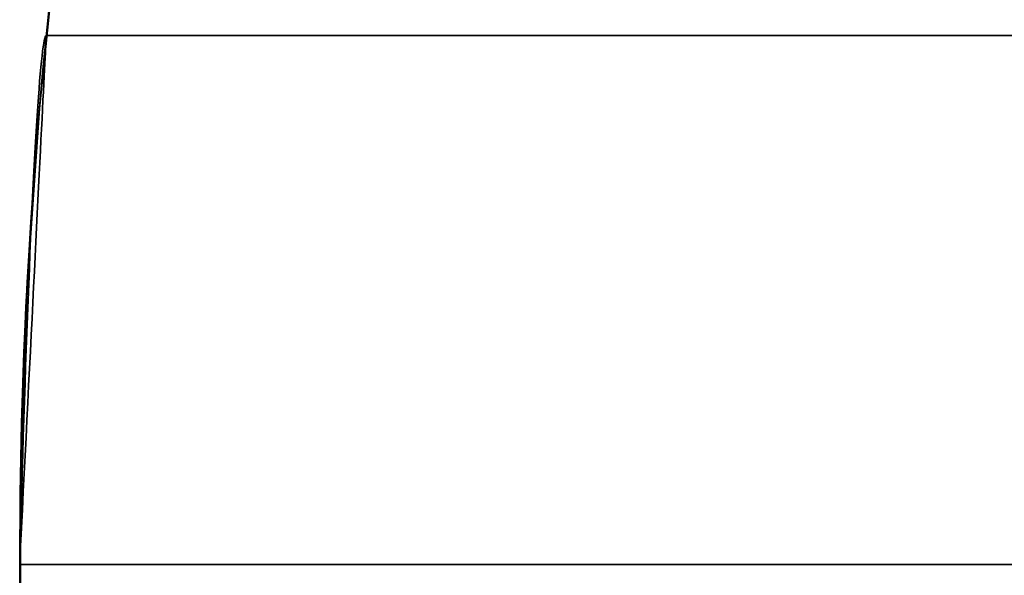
# Model space of a CAD drawing. Extents: x -3378 to 3007, y -425 to 173.
# Tile 13 of 256: x -3347.55 to -3344.76, y -326.03 to -324.46. Entities that reach past the tile are written whole.
import ezdxf

# ---------------------------------------------------------------- set-up
doc = ezdxf.new("R2010")
doc.units = 0
doc.layers.add('PREDEFINITO', color=7, linetype='CONTINUOUS')

msp = doc.modelspace()

# ---------------------------------------------------------------- linework, layer by layer
at = {"layer": 'PREDEFINITO'}
for p, q in [((-3347.4937, -324.7083, 2295), (-3347.4401, -324.1933, 2295)), ((-3347.4401, -324.1933, 1820), (-3347.4937, -324.7083, 1820)), ((-3347.4937, -324.7083, 2057.5), (-3347.4401, -324.1933, 2057.5)), ((-3347.4787, -324.5463, 1345.0708), (-3347.4533, -324.3057, 1345.0962)), ((-3347.4847, -324.6085, 1845.7948), (-3347.4651, -324.4124, 1845.7576)), ((-3347.4651, -324.4124, 1830.0763), (-3347.4847, -324.6085, 1830.0391)), ((-3347.4847, -324.6085, 2269.8778), (-3347.4651, -324.4124, 2269.8406)), ((-3347.4651, -324.4124, 2254.1594), (-3347.4847, -324.6085, 2254.1222)), ((-3347.4847, -324.6085, 1421.7117), (-3347.4651, -324.4124, 1421.6745)), ((-3347.4651, -324.4124, 1405.9932), (-3347.4847, -324.6085, 1405.956)), ((-3347.4785, -324.5095, 2061.6153), (-3347.4799, -324.5159, 2061.6673)), ((-3347.4799, -324.5159, 2061.2497), (-3347.4785, -324.5095, 2061.3016)), ((-3347.4785, -324.5095, 1614.2186), (-3347.4799, -324.5159, 1614.1666)), ((-3347.4799, -324.5159, 1614.5842), (-3347.4785, -324.5095, 1614.5322)), ((-3347.477, -324.505, 2061.5631), (-3347.4785, -324.5095, 2061.6153)), ((-3347.4785, -324.5095, 2061.3016), (-3347.477, -324.505, 2061.3538)), ((-3347.477, -324.505, 1614.2707), (-3347.4785, -324.5095, 1614.2186)), ((-3347.4785, -324.5095, 1614.5322), (-3347.477, -324.505, 1614.48)), ((-3347.4757, -324.5022, 2061.5108), (-3347.477, -324.505, 2061.5631)), ((-3347.477, -324.505, 2061.3538), (-3347.4757, -324.5022, 2061.4061)), ((-3347.4757, -324.5022, 1614.323), (-3347.477, -324.505, 1614.2707)), ((-3347.477, -324.505, 1614.48), (-3347.4757, -324.5022, 1614.4278)), ((-3347.4743, -324.5013, 2061.4585), (-3347.4757, -324.5022, 2061.5108)), ((-3347.4757, -324.5022, 2061.4061), (-3347.4743, -324.5013, 2061.4585)), ((-3347.4743, -324.5013, 1614.3754), (-3347.4757, -324.5022, 1614.323)), ((-3347.4757, -324.5022, 1614.4278), (-3347.4743, -324.5013, 1614.3754)), ((-3347.4752, -324.5194, 2284.7677), (-3347.4749, -324.5123, 2284.8191)), ((-3347.4749, -324.5123, 2285.1809), (-3347.4752, -324.5194, 2285.2323)), ((-3347.4749, -324.5123, 2284.8191), (-3347.4746, -324.5069, 2284.8706)), ((-3347.4746, -324.5069, 2285.1294), (-3347.4749, -324.5123, 2285.1809)), ((-3347.4746, -324.5069, 2284.8706), (-3347.4744, -324.5033, 2284.9223)), ((-3347.4744, -324.5033, 2285.0777), (-3347.4746, -324.5069, 2285.1294)), ((-3347.4744, -324.5033, 2284.9223), (-3347.4743, -324.5015, 2284.9741)), ((-3347.4743, -324.5015, 2285.0259), (-3347.4744, -324.5033, 2285.0777)), ((-3347.4743, -324.5013, 2061.4585), (-3312.5495, -324.5013, 2061.4585)), ((-3347.4743, -324.5013, 1614.3754), (-3312.5495, -324.5013, 1614.3754)), ((-3312.5495, -324.5013, 2285), (-3347.4743, -324.5013, 2285)), ((-3347.4743, -324.5015, 2284.9741), (-3347.4743, -324.5015, 2285.0259)), ((-3347.483, -324.5341, 2061.7704), (-3347.4846, -324.5459, 2061.8214)), ((-3347.4846, -324.5459, 2061.0955), (-3347.483, -324.5341, 2061.1466)), ((-3347.483, -324.5341, 1614.0635), (-3347.4846, -324.5459, 1614.0125)), ((-3347.4846, -324.5459, 1614.7383), (-3347.483, -324.5341, 1614.6873)), ((-3347.4814, -324.5241, 2061.719), (-3347.483, -324.5341, 2061.7704)), ((-3347.483, -324.5341, 2061.1466), (-3347.4814, -324.5241, 2061.198)), ((-3347.4814, -324.5241, 1614.1149), (-3347.483, -324.5341, 1614.0635)), ((-3347.483, -324.5341, 1614.6873), (-3347.4814, -324.5241, 1614.6359)), ((-3347.4799, -324.5159, 2061.6673), (-3347.4814, -324.5241, 2061.719)), ((-3347.4814, -324.5241, 2061.198), (-3347.4799, -324.5159, 2061.2497)), ((-3347.4799, -324.5159, 1614.1666), (-3347.4814, -324.5241, 1614.1149)), ((-3347.4814, -324.5241, 1614.6359), (-3347.4799, -324.5159, 1614.5842)), ((-3347.4768, -324.5513, 2284.6156), (-3347.4762, -324.5389, 2284.666)), ((-3347.4762, -324.5389, 2285.334), (-3347.4768, -324.5513, 2285.3844)), ((-3347.4762, -324.5389, 2284.666), (-3347.4757, -324.5283, 2284.7167)), ((-3347.4757, -324.5283, 2285.2833), (-3347.4762, -324.5389, 2285.334)), ((-3347.4757, -324.5283, 2284.7167), (-3347.4752, -324.5194, 2284.7677)), ((-3347.4752, -324.5194, 2285.2323), (-3347.4757, -324.5283, 2285.2833)), ((-3347.5003, -324.7876, 1345.0492), (-3347.4787, -324.5463, 1345.0708)), ((-3347.4862, -324.5595, 2061.872), (-3347.4878, -324.5748, 2061.922)), ((-3347.4878, -324.5748, 2060.9949), (-3347.4862, -324.5595, 2061.045)), ((-3347.4862, -324.5595, 1613.9619), (-3347.4878, -324.5748, 1613.9118)), ((-3347.4878, -324.5748, 1614.839), (-3347.4862, -324.5595, 1614.7889)), ((-3347.4846, -324.5459, 2061.8214), (-3347.4862, -324.5595, 2061.872)), ((-3347.4862, -324.5595, 2061.045), (-3347.4846, -324.5459, 2061.0955)), ((-3347.4846, -324.5459, 1614.0125), (-3347.4862, -324.5595, 1613.9619)), ((-3347.4862, -324.5595, 1614.7889), (-3347.4846, -324.5459, 1614.7383)), ((-3347.4783, -324.5813, 2284.5164), (-3347.4775, -324.5655, 2284.5658)), ((-3347.4775, -324.5655, 2285.4342), (-3347.4783, -324.5813, 2285.4836)), ((-3347.4775, -324.5655, 2284.5658), (-3347.4768, -324.5513, 2284.6156)), ((-3347.4768, -324.5513, 2285.3844), (-3347.4775, -324.5655, 2285.4342)), ((-3347.4895, -324.5918, 2061.9715), (-3347.4912, -324.6106, 2062.0204)), ((-3347.4912, -324.6106, 2060.8965), (-3347.4895, -324.5918, 2060.9454)), ((-3347.4895, -324.5918, 1613.8623), (-3347.4912, -324.6106, 1613.8134)), ((-3347.4912, -324.6106, 1614.9373), (-3347.4895, -324.5918, 1614.8885)), ((-3347.4878, -324.5748, 2061.922), (-3347.4895, -324.5918, 2061.9715)), ((-3347.4895, -324.5918, 2060.9454), (-3347.4878, -324.5748, 2060.9949)), ((-3347.4878, -324.5748, 1613.9118), (-3347.4895, -324.5918, 1613.8623)), ((-3347.4895, -324.5918, 1614.8885), (-3347.4878, -324.5748, 1614.839)), ((-3347.4802, -324.618, 2284.4196), (-3347.4792, -324.5988, 2284.4677)), ((-3347.4792, -324.5988, 2285.5323), (-3347.4802, -324.618, 2285.5804)), ((-3347.4792, -324.5988, 2284.4677), (-3347.4783, -324.5813, 2284.5164)), ((-3347.4783, -324.5813, 2285.4836), (-3347.4792, -324.5988, 2285.5323)), ((-3347.5017, -324.8055, 1845.8271), (-3347.4847, -324.6085, 1845.7948)), ((-3347.4847, -324.6085, 1830.0391), (-3347.5017, -324.8055, 1830.0068)), ((-3347.5017, -324.8055, 2269.9101), (-3347.4847, -324.6085, 2269.8778)), ((-3347.4847, -324.6085, 2254.1222), (-3347.5017, -324.8055, 2254.0899)), ((-3347.5017, -324.8055, 1421.744), (-3347.4847, -324.6085, 1421.7117)), ((-3347.4847, -324.6085, 1405.956), (-3347.5017, -324.8055, 1405.9237)), ((-3347.4912, -324.6106, 2062.0204), (-3347.4929, -324.631, 2062.0686)), ((-3347.4929, -324.631, 2060.8483), (-3347.4912, -324.6106, 2060.8965)), ((-3347.4912, -324.6106, 1613.8134), (-3347.4929, -324.631, 1613.7653)), ((-3347.4929, -324.631, 1614.9855), (-3347.4912, -324.6106, 1614.9373)), ((-3347.4812, -324.6389, 2284.3721), (-3347.4802, -324.618, 2284.4196)), ((-3347.4802, -324.618, 2285.5804), (-3347.4812, -324.6389, 2285.6279)), ((-3347.4946, -324.6532, 2062.1161), (-3347.4964, -324.6769, 2062.1627)), ((-3347.4964, -324.6769, 2060.7542), (-3347.4946, -324.6532, 2060.8009)), ((-3347.4946, -324.6532, 1613.7178), (-3347.4964, -324.6769, 1613.6712)), ((-3347.4964, -324.6769, 1615.0796), (-3347.4946, -324.6532, 1615.033)), ((-3347.4929, -324.631, 2062.0686), (-3347.4946, -324.6532, 2062.1161)), ((-3347.4946, -324.6532, 2060.8009), (-3347.4929, -324.631, 2060.8483)), ((-3347.4929, -324.631, 1613.7653), (-3347.4946, -324.6532, 1613.7178)), ((-3347.4946, -324.6532, 1615.033), (-3347.4929, -324.631, 1614.9855)), ((-3347.4823, -324.6613, 2284.3254), (-3347.4812, -324.6389, 2284.3721)), ((-3347.4812, -324.6389, 2285.6279), (-3347.4823, -324.6613, 2285.6746)), ((-3347.4964, -324.6769, 2062.1627), (-3347.4982, -324.7023, 2062.2085)), ((-3347.4982, -324.7023, 2060.7084), (-3347.4964, -324.6769, 2060.7542)), ((-3347.4964, -324.6769, 1613.6712), (-3347.4982, -324.7023, 1613.6254)), ((-3347.4982, -324.7023, 1615.1254), (-3347.4964, -324.6769, 1615.0796)), ((-3347.4835, -324.6854, 2284.2796), (-3347.4823, -324.6613, 2284.3254)), ((-3347.4823, -324.6613, 2285.6746), (-3347.4835, -324.6854, 2285.7204)), ((-3347.5294, -325.2249, 2295), (-3347.4937, -324.7083, 2295)), ((-3347.4937, -324.7083, 1820), (-3347.5294, -325.2249, 1820)), ((-3347.5294, -325.2249, 2057.5), (-3347.4937, -324.7083, 2057.5)), ((-3347.4982, -324.7023, 2062.2085), (-3347.5, -324.7293, 2062.2534)), ((-3347.5, -324.7293, 2060.6636), (-3347.4982, -324.7023, 2060.7084)), ((-3347.4982, -324.7023, 1613.6254), (-3347.5, -324.7293, 1613.5805)), ((-3347.5, -324.7293, 1615.1703), (-3347.4982, -324.7023, 1615.1254)), ((-3347.4848, -324.7111, 2284.2345), (-3347.4835, -324.6854, 2284.2796)), ((-3347.4835, -324.6854, 2285.7204), (-3347.4848, -324.7111, 2285.7655)), ((-3347.5, -324.7293, 2062.2534), (-3347.5018, -324.7578, 2062.2973)), ((-3347.5018, -324.7578, 2060.6197), (-3347.5, -324.7293, 2060.6636)), ((-3347.5, -324.7293, 1613.5805), (-3347.5018, -324.7578, 1613.5366)), ((-3347.5018, -324.7578, 1615.2142), (-3347.5, -324.7293, 1615.1703)), ((-3347.4876, -324.7669, 2284.1473), (-3347.4862, -324.7382, 2284.1904)), ((-3347.4862, -324.7382, 2285.8096), (-3347.4876, -324.7669, 2285.8527)), ((-3347.4862, -324.7382, 2284.1904), (-3347.4848, -324.7111, 2284.2345)), ((-3347.4848, -324.7111, 2285.7655), (-3347.4862, -324.7382, 2285.8096)), ((-3347.5018, -324.7578, 2062.2973), (-3347.5036, -324.7878, 2062.3402)), ((-3347.5036, -324.7878, 2060.5768), (-3347.5018, -324.7578, 2060.6197)), ((-3347.5018, -324.7578, 1613.5366), (-3347.5036, -324.7878, 1613.4937)), ((-3347.5036, -324.7878, 1615.2571), (-3347.5018, -324.7578, 1615.2142)), ((-3347.518, -325.0296, 1345.0315), (-3347.5003, -324.7876, 1345.0492)), ((-3347.5036, -324.7878, 2062.3402), (-3347.5055, -324.8193, 2062.382)), ((-3347.5055, -324.8193, 2060.535), (-3347.5036, -324.7878, 2060.5768)), ((-3347.5036, -324.7878, 1613.4937), (-3347.5055, -324.8193, 1613.4519)), ((-3347.5055, -324.8193, 1615.2989), (-3347.5036, -324.7878, 1615.2571)), ((-3347.4891, -324.7971, 2284.1052), (-3347.4876, -324.7669, 2284.1473)), ((-3347.4876, -324.7669, 2285.8527), (-3347.4891, -324.7971, 2285.8948)), ((-3347.5162, -325.0033, 1845.8544), (-3347.5017, -324.8055, 1845.8271)), ((-3347.5017, -324.8055, 1830.0068), (-3347.5162, -325.0033, 1829.9794)), ((-3347.5162, -325.0033, 2269.9375), (-3347.5017, -324.8055, 2269.9101)), ((-3347.5017, -324.8055, 2254.0899), (-3347.5162, -325.0033, 2254.0625)), ((-3347.5162, -325.0033, 1421.7714), (-3347.5017, -324.8055, 1421.744)), ((-3347.5017, -324.8055, 1405.9237), (-3347.5162, -325.0033, 1405.8963)), ((-3347.5055, -324.8193, 2062.382), (-3347.5073, -324.8523, 2062.4227)), ((-3347.5073, -324.8523, 2060.4943), (-3347.5055, -324.8193, 2060.535)), ((-3347.5055, -324.8193, 1613.4519), (-3347.5073, -324.8523, 1613.4112)), ((-3347.5073, -324.8523, 1615.3396), (-3347.5055, -324.8193, 1615.2989)), ((-3347.4907, -324.8287, 2284.0641), (-3347.4891, -324.7971, 2284.1052)), ((-3347.4891, -324.7971, 2285.8948), (-3347.4907, -324.8287, 2285.9359)), ((-3347.4924, -324.8616, 2284.0242), (-3347.4907, -324.8287, 2284.0641)), ((-3347.4907, -324.8287, 2285.9359), (-3347.4924, -324.8616, 2285.9758)), ((-3347.5073, -324.8523, 2062.4227), (-3347.5092, -324.8866, 2062.4622)), ((-3347.5092, -324.8866, 2060.4548), (-3347.5073, -324.8523, 2060.4943)), ((-3347.5073, -324.8523, 1613.4112), (-3347.5092, -324.8866, 1613.3717)), ((-3347.5092, -324.8866, 1615.3791), (-3347.5073, -324.8523, 1615.3396)), ((-3347.4941, -324.896, 2283.9854), (-3347.4924, -324.8616, 2284.0242)), ((-3347.4924, -324.8616, 2285.9758), (-3347.4941, -324.896, 2286.0146)), ((-3347.5092, -324.8866, 2062.4622), (-3347.511, -324.9223, 2062.5005)), ((-3347.511, -324.9223, 2060.4165), (-3347.5092, -324.8866, 2060.4548)), ((-3347.5092, -324.8866, 1613.3717), (-3347.511, -324.9223, 1613.3334)), ((-3347.511, -324.9223, 1615.4174), (-3347.5092, -324.8866, 1615.3791)), ((-3347.4959, -324.9317, 2283.9479), (-3347.4941, -324.896, 2283.9854)), ((-3347.4941, -324.896, 2286.0146), (-3347.4959, -324.9317, 2286.0521)), ((-3347.511, -324.9223, 2062.5005), (-3347.5129, -324.9593, 2062.5375)), ((-3347.5129, -324.9593, 2060.3795), (-3347.511, -324.9223, 2060.4165)), ((-3347.511, -324.9223, 1613.3334), (-3347.5129, -324.9593, 1613.2964)), ((-3347.5129, -324.9593, 1615.4544), (-3347.511, -324.9223, 1615.4174)), ((-3347.4977, -324.9686, 2283.9116), (-3347.4959, -324.9317, 2283.9479)), ((-3347.4959, -324.9317, 2286.0521), (-3347.4977, -324.9686, 2286.0884)), ((-3347.5129, -324.9593, 2062.5375), (-3347.5147, -324.9976, 2062.5732)), ((-3347.5147, -324.9976, 2060.3438), (-3347.5129, -324.9593, 2060.3795)), ((-3347.5129, -324.9593, 1613.2964), (-3347.5147, -324.9976, 1613.2607)), ((-3347.5147, -324.9976, 1615.4901), (-3347.5129, -324.9593, 1615.4544)), ((-3347.4996, -325.0068, 2283.8766), (-3347.4977, -324.9686, 2283.9116)), ((-3347.4977, -324.9686, 2286.0884), (-3347.4996, -325.0068, 2286.1234)), ((-3347.5281, -325.2018, 1845.8769), (-3347.5162, -325.0033, 1845.8544)), ((-3347.5162, -325.0033, 1829.9794), (-3347.5281, -325.2018, 1829.957)), ((-3347.5281, -325.2018, 2269.96), (-3347.5162, -325.0033, 2269.9375)), ((-3347.5162, -325.0033, 2254.0625), (-3347.5281, -325.2018, 2254.04)), ((-3347.5281, -325.2018, 1421.7938), (-3347.5162, -325.0033, 1421.7714)), ((-3347.5162, -325.0033, 1405.8963), (-3347.5281, -325.2018, 1405.8739)), ((-3347.5147, -324.9976, 2062.5732), (-3347.5166, -325.0371, 2062.6075)), ((-3347.5166, -325.0371, 2060.3094), (-3347.5147, -324.9976, 2060.3438)), ((-3347.5147, -324.9976, 1613.2607), (-3347.5166, -325.0371, 1613.2263)), ((-3347.5166, -325.0371, 1615.5244), (-3347.5147, -324.9976, 1615.4901)), ((-3347.5016, -325.0461, 2283.8429), (-3347.4996, -325.0068, 2283.8766)), ((-3347.4996, -325.0068, 2286.1234), (-3347.5016, -325.0461, 2286.1571)), ((-3347.5318, -325.2721, 1345.0177), (-3347.518, -325.0296, 1345.0315)), ((-3347.5166, -325.0371, 2062.6075), (-3347.5184, -325.0778, 2062.6405)), ((-3347.5184, -325.0778, 2060.2765), (-3347.5166, -325.0371, 2060.3094)), ((-3347.5166, -325.0371, 1613.2263), (-3347.5184, -325.0778, 1613.1934)), ((-3347.5184, -325.0778, 1615.5574), (-3347.5166, -325.0371, 1615.5244)), ((-3347.5037, -325.0866, 2283.8106), (-3347.5016, -325.0461, 2283.8429)), ((-3347.5016, -325.0461, 2286.1571), (-3347.5037, -325.0866, 2286.1894)), ((-3347.5184, -325.0778, 2062.6405), (-3347.5203, -325.1196, 2062.672)), ((-3347.5203, -325.1196, 2060.245), (-3347.5184, -325.0778, 2060.2765)), ((-3347.5184, -325.0778, 1613.1934), (-3347.5203, -325.1196, 1613.1619)), ((-3347.5203, -325.1196, 1615.5889), (-3347.5184, -325.0778, 1615.5574)), ((-3347.5057, -325.1282, 2283.7798), (-3347.5037, -325.0866, 2283.8106)), ((-3347.5037, -325.0866, 2286.1894), (-3347.5057, -325.1282, 2286.2202)), ((-3347.5203, -325.1196, 2062.672), (-3347.5221, -325.1625, 2062.702)), ((-3347.5221, -325.1625, 2060.2149), (-3347.5203, -325.1196, 2060.245)), ((-3347.5203, -325.1196, 1613.1619), (-3347.5221, -325.1625, 1613.1319)), ((-3347.5221, -325.1625, 1615.6189), (-3347.5203, -325.1196, 1615.5889)), ((-3347.5079, -325.1708, 2283.7503), (-3347.5057, -325.1282, 2283.7798)), ((-3347.5057, -325.1282, 2286.2202), (-3347.5079, -325.1708, 2286.2497)), ((-3347.5221, -325.1625, 2062.702), (-3347.5239, -325.2064, 2062.7305)), ((-3347.5239, -325.2064, 2060.1864), (-3347.5221, -325.1625, 2060.2149)), ((-3347.5221, -325.1625, 1613.1319), (-3347.5239, -325.2064, 1613.1033)), ((-3347.5239, -325.2064, 1615.6474), (-3347.5221, -325.1625, 1615.6189)), ((-3347.5101, -325.2144, 2283.7224), (-3347.5079, -325.1708, 2283.7503)), ((-3347.5079, -325.1708, 2286.2497), (-3347.5101, -325.2144, 2286.2776)), ((-3347.5375, -325.4009, 1845.8944), (-3347.5281, -325.2018, 1845.8769)), ((-3347.5281, -325.2018, 1829.957), (-3347.5375, -325.4009, 1829.9395)), ((-3347.5375, -325.4009, 2269.9775), (-3347.5281, -325.2018, 2269.96)), ((-3347.5281, -325.2018, 2254.04), (-3347.5375, -325.4009, 2254.0225)), ((-3347.5375, -325.4009, 1421.8113), (-3347.5281, -325.2018, 1421.7938)), ((-3347.5281, -325.2018, 1405.8739), (-3347.5375, -325.4009, 1405.8564)), ((-3347.5239, -325.2064, 2062.7305), (-3347.5257, -325.2513, 2062.7575)), ((-3347.5257, -325.2513, 2060.1595), (-3347.5239, -325.2064, 2060.1864)), ((-3347.5239, -325.2064, 1613.1033), (-3347.5257, -325.2513, 1613.0764)), ((-3347.5257, -325.2513, 1615.6744), (-3347.5239, -325.2064, 1615.6474)), ((-3347.5473, -325.7424, 2295), (-3347.5294, -325.2249, 2295)), ((-3347.5294, -325.2249, 1820), (-3347.5473, -325.7424, 1820)), ((-3347.5473, -325.7424, 2057.5), (-3347.5294, -325.2249, 2057.5)), ((-3347.5123, -325.2589, 2283.696), (-3347.5101, -325.2144, 2283.7224)), ((-3347.5101, -325.2144, 2286.2776), (-3347.5123, -325.2589, 2286.304)), ((-3347.5257, -325.2513, 2062.7575), (-3347.5275, -325.2971, 2062.7829)), ((-3347.5275, -325.2971, 2060.1341), (-3347.5257, -325.2513, 2060.1595)), ((-3347.5257, -325.2513, 1613.0764), (-3347.5275, -325.2971, 1613.051)), ((-3347.5275, -325.2971, 1615.6998), (-3347.5257, -325.2513, 1615.6744)), ((-3347.5146, -325.3044, 2283.6712), (-3347.5123, -325.2589, 2283.696)), ((-3347.5123, -325.2589, 2286.304), (-3347.5146, -325.3044, 2286.3288)), ((-3347.5416, -325.5149, 1345.0079), (-3347.5318, -325.2721, 1345.0177)), ((-3347.5275, -325.2971, 2062.7829), (-3347.5293, -325.3437, 2062.8066)), ((-3347.5293, -325.3437, 2060.1103), (-3347.5275, -325.2971, 2060.1341)), ((-3347.5275, -325.2971, 1613.051), (-3347.5293, -325.3437, 1613.0272)), ((-3347.5293, -325.3437, 1615.7236), (-3347.5275, -325.2971, 1615.6998)), ((-3347.5169, -325.3506, 2283.648), (-3347.5146, -325.3044, 2283.6712)), ((-3347.5146, -325.3044, 2286.3288), (-3347.5169, -325.3506, 2286.352)), ((-3347.5293, -325.3437, 2062.8066), (-3347.531, -325.3912, 2062.8287)), ((-3347.531, -325.3912, 2060.0882), (-3347.5293, -325.3437, 2060.1103)), ((-3347.5293, -325.3437, 1613.0272), (-3347.531, -325.3912, 1613.0051)), ((-3347.531, -325.3912, 1615.7457), (-3347.5293, -325.3437, 1615.7236)), ((-3347.5192, -325.3977, 2283.6263), (-3347.5169, -325.3506, 2283.648)), ((-3347.5169, -325.3506, 2286.352), (-3347.5192, -325.3977, 2286.3737)), ((-3347.5441, -325.6006, 1845.9069), (-3347.5375, -325.4009, 1845.8944)), ((-3347.5375, -325.4009, 1829.9395), (-3347.5441, -325.6006, 1829.927)), ((-3347.5441, -325.6006, 2269.99), (-3347.5375, -325.4009, 2269.9775)), ((-3347.5375, -325.4009, 2254.0225), (-3347.5441, -325.6006, 2254.01)), ((-3347.5441, -325.6006, 1421.8238), (-3347.5375, -325.4009, 1421.8113)), ((-3347.5375, -325.4009, 1405.8564), (-3347.5441, -325.6006, 1405.8439)), ((-3347.531, -325.3912, 2062.8287), (-3347.5327, -325.4394, 2062.8492)), ((-3347.5327, -325.4394, 2060.0677), (-3347.531, -325.3912, 2060.0882)), ((-3347.531, -325.3912, 1613.0051), (-3347.5327, -325.4394, 1612.9847)), ((-3347.5327, -325.4394, 1615.7661), (-3347.531, -325.3912, 1615.7457)), ((-3347.5216, -325.4454, 2283.6063), (-3347.5192, -325.3977, 2283.6263)), ((-3347.5192, -325.3977, 2286.3737), (-3347.5216, -325.4454, 2286.3937)), ((-3347.5327, -325.4394, 2062.8492), (-3347.5344, -325.4882, 2062.868)), ((-3347.5344, -325.4882, 2060.049), (-3347.5327, -325.4394, 2060.0677)), ((-3347.5327, -325.4394, 1612.9847), (-3347.5344, -325.4882, 1612.9659)), ((-3347.5344, -325.4882, 1615.7849), (-3347.5327, -325.4394, 1615.7661)), ((-3347.5241, -325.4938, 2283.588), (-3347.5216, -325.4454, 2283.6063)), ((-3347.5216, -325.4454, 2286.3937), (-3347.5241, -325.4938, 2286.412)), ((-3347.5344, -325.4882, 2062.868), (-3347.5361, -325.5377, 2062.885)), ((-3347.5361, -325.5377, 2060.0319), (-3347.5344, -325.4882, 2060.049)), ((-3347.5344, -325.4882, 1612.9659), (-3347.5361, -325.5377, 1612.9488)), ((-3347.5361, -325.5377, 1615.8019), (-3347.5344, -325.4882, 1615.7849)), ((-3347.5476, -325.7581, 1345.0019), (-3347.5416, -325.5149, 1345.0079)), ((-3347.5265, -325.5428, 2283.5714), (-3347.5241, -325.4938, 2283.588)), ((-3347.5241, -325.4938, 2286.412), (-3347.5265, -325.5428, 2286.4286)), ((-3347.5361, -325.5377, 2062.885), (-3347.5377, -325.5878, 2062.9003)), ((-3347.5377, -325.5878, 2060.0166), (-3347.5361, -325.5377, 2060.0319)), ((-3347.5361, -325.5377, 1612.9488), (-3347.5377, -325.5878, 1612.9335)), ((-3347.5377, -325.5878, 1615.8173), (-3347.5361, -325.5377, 1615.8019)), ((-3347.529, -325.5924, 2283.5564), (-3347.5265, -325.5428, 2283.5714)), ((-3347.5265, -325.5428, 2286.4286), (-3347.529, -325.5924, 2286.4436)), ((-3347.5482, -325.8008, 1845.9144), (-3347.5441, -325.6006, 1845.9069)), ((-3347.5441, -325.6006, 1829.927), (-3347.5482, -325.8008, 1829.9194)), ((-3347.5482, -325.8008, 2269.9975), (-3347.5441, -325.6006, 2269.99)), ((-3347.5441, -325.6006, 2254.01), (-3347.5482, -325.8008, 2254.0025)), ((-3347.5482, -325.8008, 1421.8313), (-3347.5441, -325.6006, 1421.8238)), ((-3347.5441, -325.6006, 1405.8439), (-3347.5482, -325.8008, 1405.8364)), ((-3347.5377, -325.5878, 2062.9003), (-3347.5393, -325.6384, 2062.9139)), ((-3347.5393, -325.6384, 2060.0031), (-3347.5377, -325.5878, 2060.0166)), ((-3347.5377, -325.5878, 1612.9335), (-3347.5393, -325.6384, 1612.92)), ((-3347.5393, -325.6384, 1615.8308), (-3347.5377, -325.5878, 1615.8173)), ((-3347.5315, -325.6425, 2283.5432), (-3347.529, -325.5924, 2283.5564)), ((-3347.529, -325.5924, 2286.4436), (-3347.5315, -325.6425, 2286.4568)), ((-3347.5393, -325.6384, 2062.9139), (-3347.5409, -325.6894, 2062.9257)), ((-3347.5409, -325.6894, 2059.9913), (-3347.5393, -325.6384, 2060.0031)), ((-3347.5393, -325.6384, 1612.92), (-3347.5409, -325.6894, 1612.9082)), ((-3347.5409, -325.6894, 1615.8426), (-3347.5393, -325.6384, 1615.8308)), ((-3347.534, -325.6929, 2283.5317), (-3347.5315, -325.6425, 2283.5432)), ((-3347.5315, -325.6425, 2286.4568), (-3347.534, -325.6929, 2286.4683)), ((-3347.5409, -325.6894, 2062.9257), (-3347.5424, -325.7408, 2062.9357)), ((-3347.5424, -325.7408, 2059.9813), (-3347.5409, -325.6894, 2059.9913)), ((-3347.5409, -325.6894, 1612.9082), (-3347.5424, -325.7408, 1612.8982)), ((-3347.5424, -325.7408, 1615.8526), (-3347.5409, -325.6894, 1615.8426)), ((-3347.5366, -325.7438, 2283.522), (-3347.534, -325.6929, 2283.5317)), ((-3347.534, -325.6929, 2286.4683), (-3347.5366, -325.7438, 2286.478)), ((-3347.5473, -326.2602, 2295), (-3347.5473, -325.7424, 2295)), ((-3347.5473, -325.7424, 1820), (-3347.5473, -326.2602, 1820)), ((-3347.5473, -326.2602, 2057.5), (-3347.5473, -325.7424, 2057.5)), ((-3347.5424, -325.7408, 2062.9357), (-3347.5439, -325.7925, 2062.9438)), ((-3347.5439, -325.7925, 2059.9731), (-3347.5424, -325.7408, 2059.9813)), ((-3347.5424, -325.7408, 1612.8982), (-3347.5439, -325.7925, 1612.89)), ((-3347.5439, -325.7925, 1615.8608), (-3347.5424, -325.7408, 1615.8526)), ((-3347.5392, -325.7949, 2283.514), (-3347.5366, -325.7438, 2283.522)), ((-3347.5366, -325.7438, 2286.478), (-3347.5392, -325.7949, 2286.486)), ((-3347.5495, -326.0013, 1345), (-3347.5476, -325.7581, 1345.0019)), ((-3347.5439, -325.7925, 2062.9438), (-3347.5454, -325.8445, 2062.9502)), ((-3347.5454, -325.8445, 2059.9667), (-3347.5439, -325.7925, 2059.9731)), ((-3347.5439, -325.7925, 1612.89), (-3347.5454, -325.8445, 1612.8836)), ((-3347.5454, -325.8445, 1615.8672), (-3347.5439, -325.7925, 1615.8608)), ((-3347.5417, -325.8463, 2283.5079), (-3347.5392, -325.7949, 2283.514)), ((-3347.5392, -325.7949, 2286.486), (-3347.5417, -325.8463, 2286.4921)), ((-3347.5495, -326.0013, 1845.9169), (-3347.5482, -325.8008, 1845.9144)), ((-3347.5482, -325.8008, 1829.9194), (-3347.5495, -326.0013, 1829.9169)), ((-3347.5495, -326.0013, 2270), (-3347.5482, -325.8008, 2269.9975)), ((-3347.5482, -325.8008, 2254.0025), (-3347.5495, -326.0013, 2254)), ((-3347.5495, -326.0013, 1421.8339), (-3347.5482, -325.8008, 1421.8313)), ((-3347.5482, -325.8008, 1405.8364), (-3347.5495, -326.0013, 1405.8339)), ((-3347.5454, -325.8445, 2062.9502), (-3347.5468, -325.8967, 2062.9548)), ((-3347.5468, -325.8967, 2059.9621), (-3347.5454, -325.8445, 2059.9667)), ((-3347.5454, -325.8445, 1612.8836), (-3347.5468, -325.8967, 1612.8791)), ((-3347.5468, -325.8967, 1615.8717), (-3347.5454, -325.8445, 1615.8672)), ((-3347.5443, -325.8979, 2283.5034), (-3347.5417, -325.8463, 2283.5079)), ((-3347.5417, -325.8463, 2286.4921), (-3347.5443, -325.8979, 2286.4965)), ((-3347.5468, -325.8967, 2062.9548), (-3347.5482, -325.949, 2062.9575)), ((-3347.5482, -325.949, 2059.9594), (-3347.5468, -325.8967, 2059.9621)), ((-3347.5468, -325.8967, 1612.8791), (-3347.5482, -325.949, 1612.8763)), ((-3347.5482, -325.949, 1615.8745), (-3347.5468, -325.8967, 1615.8717)), ((-3347.5469, -325.9496, 2283.5008), (-3347.5443, -325.8979, 2283.5034)), ((-3347.5443, -325.8979, 2286.4965), (-3347.5469, -325.9496, 2286.4992)), ((-3347.5482, -325.949, 2062.9575), (-3347.5495, -326.0013, 2062.9585)), ((-3347.5495, -326.0013, 2059.9585), (-3347.5482, -325.949, 2059.9594)), ((-3347.5482, -325.949, 1612.8763), (-3347.5495, -326.0013, 1612.8754)), ((-3347.5495, -326.0013, 1615.8754), (-3347.5482, -325.949, 1615.8745)), ((-3347.5495, -326.0013, 2283.5), (-3347.5469, -325.9496, 2283.5008)), ((-3347.5469, -325.9496, 2286.4992), (-3347.5495, -326.0013, 2286.5)), ((-3347.5476, -326.2446, 1345.0019), (-3347.5495, -326.0013, 1345)), ((-3347.5482, -326.0537, 2283.5009), (-3347.5495, -326.0013, 2283.5)), ((-3347.5495, -326.0013, 2283.5), (-3347.5495, -326.0013, 2283.5)), ((-3347.5495, -326.0013, 2286.5), (-3347.5495, -326.0013, 2286.5)), ((-3347.5495, -326.0013, 2286.5), (-3347.5482, -326.0537, 2286.4991)), ((-3347.5495, -326.0013, 2062.9585), (-3347.5495, -326.0013, 2062.9585)), ((-3347.5495, -326.0013, 2062.9585), (-3347.5469, -326.0531, 2062.9576)), ((-3347.5469, -326.0531, 2059.9593), (-3347.5495, -326.0013, 2059.9585)), ((-3347.5495, -326.0013, 2059.9585), (-3347.5495, -326.0013, 2059.9585)), ((-3347.5495, -326.0013, 1612.8754), (-3347.5495, -326.0013, 1612.8754)), ((-3347.5495, -326.0013, 1612.8754), (-3347.5469, -326.0531, 1612.8762)), ((-3347.5469, -326.0531, 1615.8746), (-3347.5495, -326.0013, 1615.8754)), ((-3347.5495, -326.0013, 1615.8754), (-3347.5495, -326.0013, 1615.8754)), ((-3347.5482, -326.2019, 1845.9144), (-3347.5495, -326.0013, 1845.9169)), ((-3347.5495, -326.0013, 1829.9169), (-3347.5482, -326.2019, 1829.9194)), ((-3347.5482, -326.2019, 2269.9975), (-3347.5495, -326.0013, 2270)), ((-3347.5495, -326.0013, 2254), (-3347.5482, -326.2019, 2254.0025)), ((-3347.5482, -326.2019, 1421.8313), (-3347.5495, -326.0013, 1421.8339)), ((-3347.5495, -326.0013, 1405.8339), (-3347.5482, -326.2019, 1405.8364)), ((-3347.5495, -326.0013, 1820), (-3347.5495, -326.0013, 1615.8754)), ((-3347.5495, -326.0013, 1612.8754), (-3347.5495, -326.0013, 1421.8339)), ((-3347.5495, -326.0013, 1405.8339), (-3347.5495, -326.0013, 1345)), ((-3347.5495, -326.0013, 2295), (-3347.5495, -326.0013, 2286.5)), ((-3347.5495, -326.0013, 2283.5), (-3347.5495, -326.0013, 2270)), ((-3347.5495, -326.0013, 2254), (-3347.5495, -326.0013, 2062.9585)), ((-3347.5495, -326.0013, 2059.9585), (-3347.5495, -326.0013, 1845.9169)), ((-3347.5495, -326.0013, 1829.9169), (-3347.5495, -326.0013, 1820)), ((-3312.5495, -326.0013, 2286.5), (-3347.5495, -326.0013, 2286.5)), ((-3312.5495, -326.0013, 2283.5), (-3347.5495, -326.0013, 2283.5)), ((-3347.5495, -326.0013, 2062.9585), (-3312.5495, -326.0013, 2062.9585)), ((-3347.5495, -326.0013, 2059.9585), (-3312.5495, -326.0013, 2059.9585)), ((-3347.5495, -326.0013, 1612.8754), (-3312.5495, -326.0013, 1612.8754)), ((-3347.5495, -326.0013, 1615.8754), (-3312.5495, -326.0013, 1615.8754)), ((-3347.5495, -326.0013, 1829.9169), (-3331.0541, -326.0013, 1829.9169)), ((-3347.5495, -326.0013, 1845.9169), (-3331.0541, -326.0013, 1845.9169)), ((-3347.5495, -326.0013, 2254), (-3331.0541, -326.0013, 2254)), ((-3347.5495, -326.0013, 2270), (-3331.0541, -326.0013, 2270)), ((-3347.5495, -326.0013, 1405.8339), (-3331.0541, -326.0013, 1405.8339)), ((-3347.5495, -326.0013, 1421.8339), (-3331.0541, -326.0013, 1421.8339))]:
    msp.add_line(p, q, dxfattribs=at)
at = {"layer": 'PREDEFINITO', "extrusion": (0, 0, -1)}
msp.add_arc((3332.5495, -326.0013, -1345), 15, 359.9621, 0.03791, dxfattribs=at)
at = {"layer": 'PREDEFINITO', "extrusion": (1, 2.97831e-08, -2.87175e-07)}
msp.add_arc((-326.0012, 1359.999, -3347.5499), 15, 269.99999, 270.03761, dxfattribs=at)
at = {"layer": 'PREDEFINITO', "extrusion": (2.97209e-08, -1, -3.03496e-16)}
msp.add_arc((-3347.5495, 2115, 326.0012), 770, 270, 0, dxfattribs=at)
at = {"layer": 'PREDEFINITO', "extrusion": (1, 2.96622e-08, 5.885e-09)}
msp.add_arc((-326.0012, 1360, -3347.5495), 15, 269.9624, 269.99999, dxfattribs=at)
at = {"layer": 'PREDEFINITO', "extrusion": (2.97209e-08, -1, 3.84815e-16)}
msp.add_arc((-2577.5495, 2295, 326.0012), 770, 90, 180, dxfattribs=at)

doc.saveas('drawing.dxf')
